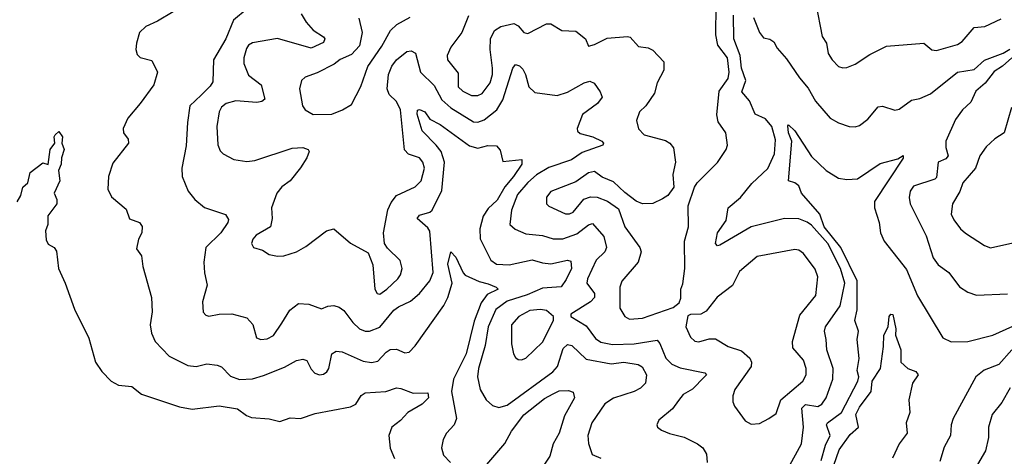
# Model space of a CAD drawing. Extents: x 1552294 to 1694791, y 811929 to 917222.
# Tile 87 of 256: x 1591088 to 1595810, y 862925 to 865017. Entities that reach past the tile are written whole.
import ezdxf

# ---------------------------------------------------------------- set-up
doc = ezdxf.new("R2010")
doc.units = 0

msp = doc.modelspace()

# ---------------------------------------------------------------- linework, layer by layer
at = {"layer": '0CON10XD'}
for points in [[(1592244.2, 865125), (1592112.9, 865015), (1592077.1, 864925), (1592017.8, 864825), (1592015, 864720), (1592001.7, 864698.3), (1591958.8, 864655), (1591904.6, 864605), (1591892.7, 864525), (1591886.7, 864413.3), (1591865.8, 864305), (1591867.5, 864265), (1591895.8, 864195), (1591927.5, 864155), (1591975, 864117.1), (1592075, 864083.3), (1592089.2, 864059.2), (1592086.9, 864045), (1592052.5, 863995), (1591980.8, 863925), (1591971.5, 863855), (1591974.6, 863804.6), (1591987.8, 863745), (1591964.3, 863664.3), (1591967.5, 863615), (1591980.3, 863600.3), (1591995, 863595.7), (1592045, 863605.4), (1592105, 863607.3), (1592177.6, 863587.6), (1592206.3, 863556.3), (1592222.9, 863492.9), (1592244.2, 863484.2), (1592275, 863488.1), (1592305.9, 863504.1), (1592345, 863562.9), (1592383.6, 863625), (1592425, 863656.5), (1592475, 863654.3), (1592535, 863630.8), (1592565, 863644), (1592595, 863646.7), (1592619.5, 863639.5), (1592642.9, 863622.9), (1592686.1, 863566.1), (1592718.1, 863535), (1592744, 863524), (1592766, 863524), (1592815, 863543.9), (1592882.9, 863625), (1592905, 863641.6), (1592962.6, 863667.4), (1593005, 863704.5), (1593055, 863765.6), (1593070.7, 863805), (1593055, 864004), (1593045, 864019.6), (1592993.8, 864065), (1593005, 864080.8), (1593054.6, 864094.6), (1593066.3, 864103.7), (1593112.2, 864197.8), (1593124.8, 864335), (1593108.9, 864385), (1593085.1, 864415.1), (1593018.8, 864485), (1592993.3, 864565), (1592995, 864583.8), (1593005, 864586.4), (1593030.6, 864575), (1593055, 864540.5), (1593104.2, 864515), (1593245, 864412.3), (1593285, 864402), (1593333.5, 864413.5), (1593375, 864413.3), (1593392.5, 864392.5), (1593405, 864337.5), (1593496.4, 864346.4), (1593495.7, 864325), (1593456.5, 864265), (1593413.8, 864216.2), (1593377.5, 864152.5), (1593335, 864112.4), (1593311.2, 864075), (1593294, 864015), (1593296.8, 863966.8), (1593347.8, 863865), (1593375, 863845.2), (1593435, 863843), (1593545, 863865.4), (1593595, 863852.5)], [(1593240, 865035), (1593208.5, 864955), (1593155.5, 864885), (1593138.5, 864845), (1593139.5, 864825), (1593190.9, 864760.9), (1593190.9, 864695), (1593213.1, 864675), (1593255, 864653.9), (1593285, 864653.8), (1593305, 864662.7), (1593343.6, 864715), (1593354.7, 864755), (1593355.9, 864785), (1593343.5, 864875), (1593345.3, 864925), (1593364.7, 864965), (1593395, 864984.7), (1593458.3, 864998.3), (1593477.7, 864987.7), (1593505, 864955.8), (1593525, 864951.4), (1593615, 864997.1), (1593635, 864997.1), (1593687.5, 864965), (1593755, 864962), (1593801.2, 864925), (1593815, 864890), (1593845, 864898.6), (1593905, 864929.1), (1594002.7, 864937.3), (1594015, 864933.8), (1594055, 864888.6), (1594101.7, 864881.7), (1594125, 864871.4), (1594176.7, 864815), (1594176.2, 864775), (1594144.2, 864715), (1594132.4, 864665), (1594090.6, 864605), (1594059.5, 864575), (1594045.5, 864534.5), (1594054.8, 864494.8), (1594082.5, 864465), (1594185, 864438.2), (1594205, 864425.5), (1594222.7, 864402.7), (1594232.7, 864335), (1594220.4, 864275), (1594224.2, 864215), (1594196, 864175), (1594171.3, 864158.7), (1594123.6, 864136.4), (1594075, 864133.8), (1594045, 864147.3), (1593989.3, 864189.3), (1593935, 864239.6), (1593881.9, 864261.9), (1593845, 864290), (1593815, 864283.3), (1593755, 864239.5), (1593635, 864194.2), (1593615, 864166.7), (1593614.6, 864134.6), (1593625, 864123.1), (1593705, 864087.3), (1593725, 864087.3), (1593742.9, 864095), (1593793.1, 864156.9), (1593825, 864168.2), (1593856.5, 864166.5), (1593907.5, 864147.5), (1593960.2, 864110.2), (1593990, 864025), (1594061.2, 863925), (1594067.7, 863905), (1594054.6, 863855), (1593976, 863764), (1593965.4, 863735), (1593965.4, 863635), (1593989.2, 863595), (1594011.7, 863581.7), (1594075, 863586.7), (1594221.9, 863638.1), (1594250.5, 863659.5), (1594258.3, 863681.7), (1594258.8, 863725), (1594268.3, 863751.7), (1594278.1, 863825), (1594276.8, 863955), (1594295.6, 864025), (1594294.4, 864125), (1594324.2, 864215), (1594337.5, 864235), (1594435, 864332), (1594475.5, 864394.5), (1594482.5, 864415), (1594474.2, 864475), (1594437.1, 864527.1), (1594431.2, 864561.2), (1594442.7, 864675), (1594484.7, 864735), (1594491, 864765), (1594481.9, 864835), (1594435.7, 864895), (1594426.1, 864943.9), (1594427.4, 865085)], [(1594906.5, 865093.5), (1594936.6, 864936.6), (1594956.9, 864905), (1594965.5, 864855), (1594984, 864824), (1595015, 864793.1), (1595035, 864786.7), (1595055, 864788.5), (1595095, 864803.6), (1595165, 864850), (1595245, 864890), (1595423.9, 864903.9), (1595462.6, 864872.6), (1595485, 864868.9), (1595585, 864898.2), (1595607.6, 864912.4), (1595665, 864979.6), (1595715.7, 864984.3), (1595795, 865021.4)], [(1591824.7, 865055.3), (1591749.6, 865010.4), (1591692.9, 864985), (1591662.5, 864955), (1591648.9, 864905), (1591645.6, 864875), (1591650.9, 864850.9), (1591665.7, 864835.7), (1591721.2, 864821.2), (1591748.8, 864765), (1591730.6, 864705), (1591666.4, 864615), (1591606.5, 864545), (1591583.5, 864495), (1591585.6, 864475), (1591607.8, 864445), (1591609.4, 864425), (1591535, 864328.8), (1591513.3, 864265), (1591510, 864205), (1591527.9, 864167.9), (1591598.8, 864108.8), (1591615, 864062.5), (1591662.5, 864045), (1591675.7, 864025.7), (1591673.1, 863995), (1591657.8, 863965), (1591648.3, 863918.3), (1591672.5, 863885), (1591678.9, 863835), (1591720.8, 863685), (1591722.7, 863617.3), (1591712.9, 863555), (1591719.4, 863515), (1591736.9, 863475), (1591804.7, 863404.7), (1591895, 863359.5), (1591935, 863354.4), (1591985, 863368.1), (1592035, 863361.9), (1592055, 863353.1), (1592099.1, 863309.1), (1592142.1, 863292.1), (1592205, 863295.3), (1592257.4, 863312.6), (1592358, 863352), (1592415, 863383.1), (1592445, 863390.8), (1592465, 863383.8), (1592485, 863342.5), (1592503.7, 863323.7), (1592525, 863315.7), (1592545, 863318.6), (1592560.9, 863329.1), (1592570.5, 863345), (1592584.7, 863415.3), (1592605, 863428.9), (1592635, 863425.4), (1592735, 863380), (1592775, 863374.1), (1592805, 863380.8), (1592845, 863423.6), (1592865, 863436.4), (1592895, 863437.5), (1592935, 863420), (1592955, 863423.5), (1592985, 863454.4), (1593122, 863648), (1593141.8, 863685), (1593162.2, 863755), (1593141.9, 863845), (1593155, 863903.8), (1593179.2, 863879.2), (1593215, 863803.1), (1593225, 863793.1), (1593292, 863762), (1593335, 863751.2), (1593373.3, 863735), (1593383.3, 863725), (1593329.8, 863700.2), (1593300.3, 863659.7), (1593267.5, 863572.5), (1593228.4, 863415), (1593168.4, 863295), (1593158.8, 863235), (1593182.9, 863105), (1593171.9, 863075), (1593134.5, 863035.5), (1593118.1, 863005), (1593110.6, 862965), (1593119.8, 862929.8), (1593154.3, 862895)], [(1592437.6, 865045), (1592461.3, 865005), (1592495, 864967.1), (1592544.4, 864935), (1592551.1, 864925), (1592545, 864908.1), (1592485, 864880.6), (1592325, 864926.7), (1592205, 864906.9), (1592185, 864894.4), (1592175, 864878.6), (1592162.4, 864835), (1592163.2, 864806.8), (1592185, 864750.9), (1592246.2, 864705), (1592263.6, 864636.4), (1592249.2, 864625), (1592225, 864620.2), (1592125, 864628.1), (1592078.6, 864615), (1592055, 864598.2), (1592044.1, 864575), (1592032.7, 864505), (1592037.8, 864417.8), (1592048.6, 864388.6), (1592063.8, 864373.8), (1592115, 864346.7), (1592176.9, 864336.9), (1592215, 864342.4), (1592395, 864400.7), (1592445, 864404.4), (1592471.2, 864395), (1592475.5, 864385), (1592465.5, 864355), (1592435, 864307.8), (1592385, 864245.6), (1592345, 864216.5), (1592321.5, 864185), (1592295.4, 864115), (1592298.2, 864065), (1592290, 864025), (1592222.5, 863985), (1592206, 863965), (1592200, 863945), (1592210, 863925), (1592253, 863913), (1592285, 863892.5), (1592325, 863883.1), (1592354.5, 863885.5), (1592415.5, 863904.5), (1592459.8, 863930.2), (1592560, 864005), (1592595, 864014.4), (1592675, 863946.2), (1592759.1, 863899.1), (1592782.1, 863842.1), (1592790.8, 863725), (1592801.9, 863705), (1592815, 863702.3), (1592848.2, 863725), (1592900.6, 863775), (1592914.5, 863795), (1592922.7, 863825), (1592912.2, 863862.2), (1592851.3, 863921.3), (1592837.5, 863945), (1592833.3, 863995), (1592853.5, 864106.5), (1592868.9, 864141.1), (1592895.3, 864174.7), (1592985, 864216.5), (1593013.6, 864245), (1593028.5, 864305), (1593021.2, 864335), (1593005.7, 864355.7), (1592952.3, 864372.3), (1592933.3, 864393.3), (1592913.8, 864585), (1592895.3, 864625), (1592859.1, 864659.1), (1592850, 864685), (1592856.2, 864755), (1592872.1, 864795), (1592895, 864825.3), (1592945, 864864.4), (1592965, 864868.6), (1592986.6, 864856.6), (1593010, 864765), (1593075, 864701.5), (1593112.8, 864632.8), (1593156, 864595), (1593265, 864527.8), (1593285, 864526.5), (1593315, 864536.5), (1593375.4, 864584.6), (1593405, 864633.6), (1593452.4, 864785), (1593465, 864801.6), (1593485, 864795.8), (1593500.5, 864780.5), (1593513.8, 864755), (1593528.8, 864695), (1593558.1, 864668.1), (1593665, 864653.1), (1593715, 864670.4), (1593795, 864714.4), (1593822.7, 864722.7), (1593842.3, 864712.3), (1593871.1, 864671.1), (1593881.4, 864645), (1593858.5, 864615), (1593787.6, 864562.4), (1593760.8, 864495), (1593762.9, 864482.9), (1593775, 864471.8), (1593837.1, 864455), (1593880, 864435), (1593887.1, 864425), (1593884.2, 864415), (1593785, 864380), (1593733.9, 864345), (1593625, 864308.6), (1593566.4, 864273.6), (1593525, 864237.1), (1593475, 864179.2), (1593445.9, 864105), (1593439.2, 864035), (1593463.4, 864013.4), (1593515, 863991.1), (1593595, 863982.2), (1593647, 863967), (1593692.9, 863967.1), (1593759.1, 863990.9), (1593815, 864034.6), (1593835, 864040), (1593888.5, 863978.5), (1593901.4, 863925), (1593893.9, 863905), (1593852.6, 863865), (1593810.6, 863775), (1593808.2, 863755), (1593844.1, 863705), (1593844.7, 863685), (1593825, 863665.2), (1593731.2, 863605), (1593731.2, 863595), (1593805, 863549.5), (1593848.8, 863488.8), (1593875, 863470.9), (1593930.4, 863460.4), (1594035, 863462.9), (1594145, 863480.8), (1594157.5, 863465), (1594185.9, 863395), (1594215, 863365.9), (1594255, 863349.2), (1594374.3, 863324.3), (1594380.8, 863315), (1594372.2, 863305), (1594315, 863246.1), (1594269.7, 863220.3), (1594248, 863192), (1594218.3, 863151.7), (1594152.3, 863097.7), (1594143.8, 863075), (1594146.7, 863065), (1594165, 863050), (1594203.7, 863033.7), (1594275, 863016.7), (1594338.8, 862985), (1594364.2, 862965), (1594381.4, 862935), (1594385.5, 862895)], [(1592714.4, 865025), (1592731.1, 864955), (1592718, 864892), (1592679.7, 864850.3), (1592625, 864826.7), (1592595.4, 864804.6), (1592515, 864762.2), (1592457.6, 864742.4), (1592440, 864725), (1592429.4, 864685), (1592444, 864605), (1592456.7, 864585), (1592495, 864562.9), (1592585, 864564.4), (1592636.7, 864585), (1592678.7, 864611.3), (1592723.5, 864696.5), (1592757.8, 864792.2), (1592825, 864890.8), (1592866.4, 864965), (1592896.4, 864993.6), (1592960, 865030)], [(1594770.9, 862865), (1594836.4, 862983.6), (1594846.7, 863065), (1594838.1, 863155), (1594857, 863173), (1594915, 863163.6), (1594935, 863173.8), (1594955.3, 863205), (1594987.1, 863295), (1594989.1, 863345), (1594957.9, 863435), (1594955.5, 863485), (1594947.5, 863525), (1594951.8, 863545), (1595022.6, 863645), (1595045.5, 863755), (1595024.7, 863824.7), (1594963.8, 863945), (1594885, 864031.9), (1594865, 864047.5), (1594825, 864063.3), (1594755, 864063.9), (1594595, 864024), (1594445, 863935.8), (1594435, 863933.8), (1594424.3, 863945), (1594434.7, 863995), (1594475.4, 864055), (1594485.6, 864115), (1594545, 864165.4), (1594598.7, 864231.3), (1594675.7, 864304.3), (1594707.6, 864375), (1594711.8, 864441.8), (1594694.8, 864505), (1594665, 864541.6), (1594615.3, 864565), (1594588.4, 864628.4), (1594551.3, 864671.3), (1594570, 864725), (1594550.1, 864785), (1594543, 864845), (1594512.6, 864925), (1594511.6, 865038.4)], [(1594607.2, 865027.2), (1594635.8, 864955), (1594655, 864930), (1594685, 864924), (1594705, 864911.2), (1594721.1, 864881.1), (1594765, 864830), (1594828.3, 864738.3), (1594868.5, 864688.5), (1594905, 864627.1), (1594975, 864545.6), (1595015, 864522.7), (1595065, 864505.6), (1595095, 864503.1), (1595115, 864510.6), (1595155, 864540), (1595205, 864600), (1595225, 864601.9), (1595285, 864583.3), (1595305, 864588.1), (1595365, 864630.9), (1595405, 864639.6), (1595455, 864661.5), (1595584.8, 864765.2), (1595665, 864778.2), (1595715, 864823.6), (1595805, 864857.1), (1595836.2, 864876.2)], [(1595846.4, 864835), (1595801.5, 864795), (1595760.7, 864769.3), (1595717.8, 864712.2), (1595673.1, 864675), (1595648.9, 864621.1), (1595609.4, 864585), (1595575, 864538.8), (1595530, 864435), (1595529.6, 864405), (1595540.5, 864365), (1595529.5, 864350.5), (1595492.1, 864335), (1595485, 864260.8), (1595476.7, 864253.3), (1595375, 864219.5), (1595358.2, 864195), (1595352.7, 864165), (1595357.9, 864135), (1595435, 863982), (1595467.9, 863875), (1595492.6, 863842.6), (1595543.1, 863805), (1595595, 863737.1), (1595635, 863711.9), (1595676.8, 863696.8), (1595825, 863703.6)], [(1595844, 864596), (1595809.4, 864475), (1595763.6, 864446.4), (1595722.3, 864407.7), (1595692.3, 864365), (1595670.8, 864305), (1595611.5, 864235), (1595595.9, 864194.1), (1595560.5, 864135), (1595555.4, 864085), (1595567.7, 864057.7), (1595599.4, 864015), (1595623.3, 863993.3), (1595715, 863934.3), (1595743.4, 863923.4), (1595865, 863950.5)], [(1594931.6, 862905), (1594952.4, 862977.6), (1594974.7, 863025), (1594956.7, 863075), (1594961.2, 863085), (1595029.2, 863135), (1595107.9, 863285), (1595111.4, 863305), (1595104.7, 863335), (1595113, 863393), (1595103.3, 863485), (1595109.7, 863525), (1595093.4, 863575), (1595103.5, 863626.5), (1595104.6, 863765), (1595025.1, 863925.1), (1594946.6, 864025), (1594924.7, 864084.7), (1594837.3, 864185), (1594825, 864221.1), (1594805, 864235.5), (1594774.2, 864245), (1594790.3, 864435), (1594774.8, 864475), (1594772, 864508), (1594775, 864512.5), (1594805, 864484.3), (1594885, 864360.8), (1594955, 864294.4), (1595015, 864257.3), (1595055, 864250.4), (1595105.3, 864254.7), (1595215, 864328.6), (1595299.1, 864350.9), (1595325, 864365.6), (1595325, 864353.3), (1595186.7, 864145), (1595186.9, 864115), (1595209.1, 864045), (1595215.5, 863995), (1595233.5, 863955), (1595339.9, 863819.9), (1595394.2, 863694.2), (1595515, 863492.5), (1595555, 863473.3), (1595634.6, 863474.6), (1595755, 863505.5), (1595851.2, 863548.8)], [(1591075.6, 864144.4), (1591094, 864175), (1591102.5, 864215), (1591127.5, 864235), (1591137.5, 864285), (1591198.3, 864331.7), (1591225, 864322.5), (1591234.3, 864395), (1591255.8, 864425), (1591253.5, 864455), (1591258.2, 864465), (1591275, 864481.4), (1591293.3, 864455), (1591290.8, 864425), (1591301.4, 864395), (1591288, 864355), (1591287.5, 864325), (1591274, 864295), (1591281.2, 864245), (1591254, 864185), (1591265.6, 864155), (1591265.6, 864135), (1591223.2, 864076.8), (1591222.3, 864035), (1591212.5, 864005), (1591215, 863962.5), (1591225, 863941.2), (1591253.3, 863925), (1591265, 863907.5), (1591274.2, 863825), (1591306.5, 863755), (1591350.2, 863630.2), (1591420.2, 863490.2), (1591452, 863375), (1591481.2, 863331.2), (1591526.7, 863285), (1591562.5, 863265), (1591625, 863258.8), (1591672.1, 863222.1), (1591855, 863161.4), (1591915, 863151.1), (1592045, 863166.5), (1592132, 863152), (1592175, 863120), (1592199.5, 863110.5), (1592285, 863103.5), (1592335, 863091.9), (1592385, 863109.2), (1592435, 863106.2), (1592505, 863129.7), (1592675, 863160.9), (1592699.4, 863175), (1592725, 863215.8), (1592745, 863228.9), (1592844.6, 863234.6), (1592895, 863252.2), (1592915, 863250), (1592975, 863226.5), (1593045, 863228), (1593047.7, 863205), (1593017.7, 863175), (1592950, 863135), (1592914.3, 863095.7), (1592873.2, 863065), (1592858.2, 863025), (1592864.1, 862964.1), (1592884.6, 862914.6)], [(1594595, 863078.8), (1594635, 863082.5), (1594681.2, 863105), (1594715, 863130), (1594737.9, 863195), (1594842.9, 863285), (1594860, 863315), (1594860, 863345), (1594846.2, 863385), (1594795.6, 863445), (1594793.2, 863475), (1594829.5, 863600.5), (1594905.6, 863695), (1594915.7, 863785), (1594902.1, 863822.1), (1594847.1, 863897.1), (1594825, 863911.9), (1594805, 863915.6), (1594625, 863881.8), (1594539.5, 863810.5), (1594506.1, 863743.9), (1594432.7, 863687.3), (1594380.3, 863619.7), (1594354.3, 863605.7), (1594305, 863603.8), (1594292, 863598), (1594282.5, 863545), (1594304.4, 863495), (1594325, 863475.8), (1594345, 863472.9), (1594395, 863488.1), (1594425, 863487.8), (1594485, 863450.4), (1594550, 863430), (1594588.6, 863395), (1594597.8, 863375), (1594596.5, 863355), (1594517.1, 863245), (1594507.1, 863215), (1594508.6, 863185), (1594516, 863165), (1594566.7, 863095), (1594595, 863078.8)], [(1593595, 863852.5), (1593635, 863846.3), (1593714.4, 863864.4), (1593730.5, 863860.5), (1593733.8, 863825), (1593708.8, 863771.2), (1593684, 863736), (1593595, 863730.2), (1593521.1, 863698.9), (1593425, 863668.8), (1593371.4, 863628.6), (1593334.4, 863545), (1593320.2, 863455), (1593288.2, 863345), (1593284.1, 863305), (1593296.2, 863245), (1593324.7, 863194.7), (1593355, 863167.3), (1593385, 863159.2), (1593425, 863168.9), (1593645, 863329.6), (1593667.6, 863355), (1593695, 863441.5), (1593715, 863460), (1593735, 863456.4), (1593805, 863389.6), (1593925, 863368.3), (1593985, 863376), (1594053.8, 863365), (1594073.5, 863353.5), (1594093.8, 863315), (1594088.9, 863275), (1594065, 863251.5), (1594034.2, 863235.8), (1593935, 863203.3), (1593893.7, 863176.3), (1593831.8, 863085), (1593811.8, 863025), (1593815.6, 862985.6), (1593833.9, 862933.9), (1593875, 862916.2)], [(1593495, 863387.1), (1593515, 863394.4), (1593595, 863472.2), (1593647.5, 863575), (1593647.5, 863595), (1593613.9, 863623.9), (1593585, 863628.9), (1593535, 863622.7), (1593481.4, 863595), (1593445.7, 863555), (1593446.6, 863463.4), (1593455.8, 863415), (1593465, 863398.8), (1593479.2, 863389.2), (1593495, 863387.1)], [(1594980, 862845), (1595017.5, 862955), (1595071.2, 863028.8), (1595110, 863065), (1595098, 863125), (1595115, 863160.6), (1595171.1, 863235), (1595176.2, 863285), (1595215.8, 863345.8), (1595229.7, 863450.3), (1595231.2, 863505), (1595252.5, 863545), (1595258, 863595), (1595265, 863606.2), (1595275, 863603.8), (1595289.5, 863535), (1595287.8, 863505), (1595313.8, 863435), (1595313.8, 863375), (1595347.5, 863345), (1595385, 863331.2), (1595396, 863315), (1595370, 863275), (1595351.2, 863195), (1595356, 863135), (1595339.2, 863085), (1595344, 863035), (1595305.6, 862984.4), (1595272.9, 862915)], [(1595845.2, 863434.8), (1595783.8, 863365), (1595712.4, 863337.6), (1595672.5, 863305), (1595564.6, 863105), (1595555.4, 863075), (1595551.8, 863025), (1595521.2, 862968.8), (1595501.1, 862898.9)], [(1593328.7, 862885), (1593415, 862985.5), (1593446.4, 863045), (1593506, 863124), (1593605, 863201.9), (1593646.1, 863223.9), (1593675, 863238.2), (1593719.3, 863239.3), (1593742.7, 863232.7), (1593748.9, 863205), (1593701.2, 863118.8), (1593674.6, 863035), (1593646.9, 862985), (1593630.3, 862925), (1593591.7, 862868.3)], [(1595837, 863253), (1595797.3, 863182.7), (1595750.9, 863125), (1595733.6, 863063.6), (1595733.2, 863015), (1595718.9, 862951.1), (1595680.6, 862885), (1595655.6, 862814.4), (1595649.2, 862765), (1595676.2, 862735), (1595712.5, 862715), (1595755, 862712.7), (1595835, 862727.9)]]:
    msp.add_lwpolyline(points, dxfattribs=at)

doc.saveas('drawing.dxf')
